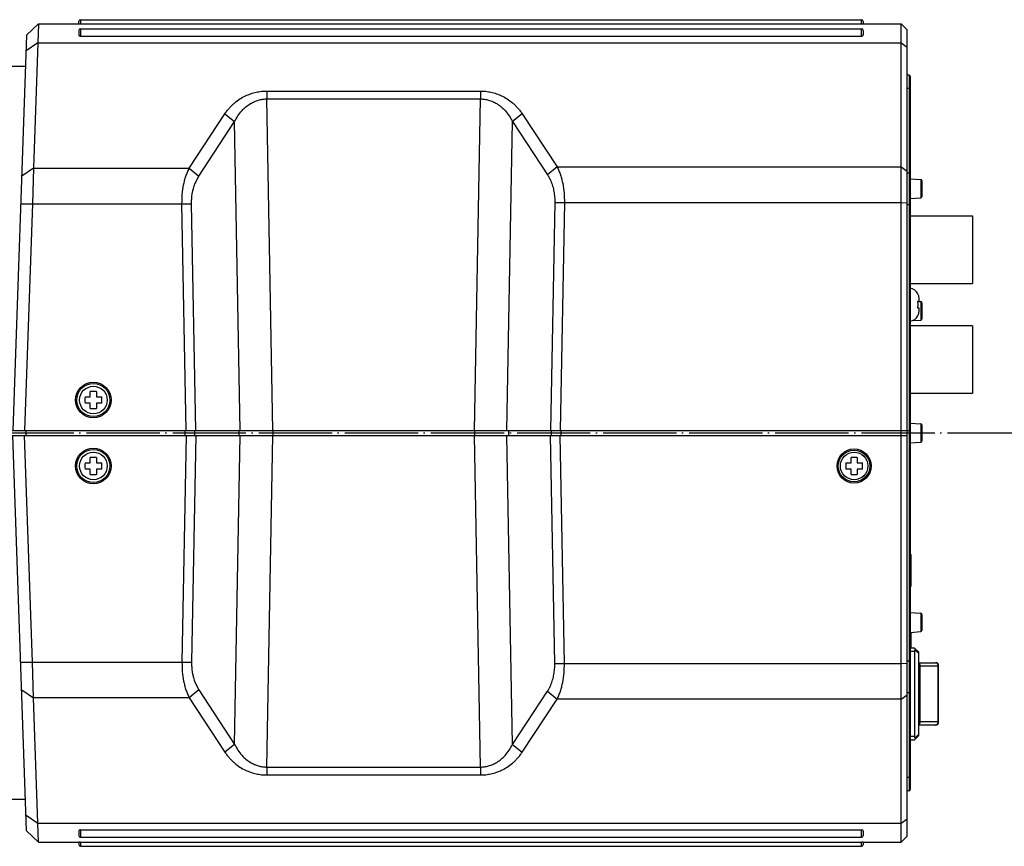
# Model space of a CAD drawing. Header units: inches. Extents: x -388 to 394, y -298 to 253.
# Tile 15 of 31: x 42 to 203, y 118 to 253. Entities that reach past the tile are written whole.
import ezdxf

# ---------------------------------------------------------------- set-up
doc = ezdxf.new("R2010")
doc.units = ezdxf.units.IN
doc.linetypes.add('DOT_CENTER', pattern=[14, 12, -1, 0, -1])
doc.layers.add('1', color=7, linetype='Continuous')

msp = doc.modelspace()

# ---------------------------------------------------------------- linework, layer by layer
at = {"color": 7, "linetype": 'Continuous'}
for p, q in [((51.8188, 253.2444), (179.7188, 253.2444)), ((51.8188, 253.2444), (51.8188, 252.5441)), ((179.7188, 252.5441), (179.7188, 253.2444)), ((44.9135, 252.5944), (42.9937, 250.7404)), ((44.9135, 252.5944), (44.8237, 249.4604)), ((44.9135, 252.5944), (51.5188, 252.5944)), ((51.5188, 252.5714), (51.5188, 252.9444)), ((51.8188, 252.5441), (179.7188, 252.5441)), ((51.8188, 251.7644), (179.7188, 251.7644)), ((51.8188, 251.7644), (51.8188, 250.5699)), ((179.7188, 250.5699), (179.7188, 251.7644)), ((180.0188, 252.9444), (180.0188, 252.5714)), ((180.0188, 252.5944), (186.2188, 252.5944)), ((186.2188, 252.5944), (187.2188, 251.5944)), ((186.2188, 118.5944), (186.2188, 252.5944)), ((187.2188, 119.5944), (187.2188, 251.5944)), ((42.9937, 250.7404), (40.7327, 185.9944)), ((51.5188, 251.4643), (51.5188, 250.7659)), ((51.8188, 250.5699), (179.7188, 250.5699)), ((180.0188, 251.4644), (180.0188, 250.7659)), ((44.8237, 249.4604), (42.9039, 248.1691)), ((44.8237, 249.4604), (44.1074, 228.9469)), ((44.8237, 249.4604), (186.2188, 249.4604)), ((186.2188, 249.4604), (187.2188, 248.7533)), ((42.814, 245.5944), (-72.1312, 245.5944)), ((187.5188, 244.1444), (187.2188, 244.1444)), ((187.5188, 244.1444), (187.5188, 127.0444)), ((187.7188, 243.9444), (187.7188, 127.2444)), ((187.5188, 241.9916), (187.2188, 241.9916)), ((82.3064, 241.5653), (117.3311, 241.5653)), ((82.3064, 241.5653), (82.3064, 240.274)), ((117.3311, 241.5653), (117.3311, 240.274)), ((82.3064, 240.274), (117.3311, 240.274)), ((83.2931, 185.9944), (82.3064, 240.274)), ((116.3444, 185.9944), (117.3311, 240.274)), ((69.6278, 228.9469), (75.4801, 237.8467)), ((75.4801, 237.8467), (77.0527, 236.5554)), ((124.1574, 237.8467), (122.5848, 236.5554)), ((124.1574, 237.8467), (129.8734, 229.1541)), ((71.2004, 227.6556), (77.0527, 236.5554)), ((77.9719, 185.9944), (77.0527, 236.5554)), ((121.6657, 185.9944), (122.5848, 236.5554)), ((122.5848, 236.5554), (128.3008, 227.8628)), ((129.8734, 229.1541), (128.3008, 227.8628)), ((129.8734, 229.1541), (186.2188, 229.1541)), ((186.2188, 229.1541), (187.2188, 228.447)), ((44.1074, 228.9469), (42.1876, 227.6556)), ((44.1074, 228.9469), (43.9483, 223.0987)), ((44.1074, 228.9469), (69.6278, 228.9469)), ((69.6278, 228.9469), (71.2004, 227.6556)), ((187.5188, 228.1364), (187.2188, 228.1364)), ((187.7188, 227.2227), (189.4322, 227.107)), ((189.4322, 227.107), (189.4322, 224.0818)), ((189.6188, 226.9074), (189.6188, 224.2813)), ((42.0284, 223.0987), (70.0073, 223.0987)), ((43.9483, 223.0987), (42.6525, 185.9944)), ((69.1092, 185.9944), (68.4347, 223.0987)), ((70.6818, 185.9944), (70.0073, 223.0987)), ((129.4939, 223.3059), (128.8157, 185.9944)), ((129.4939, 223.3059), (186.2188, 223.3059)), ((131.0666, 223.3059), (130.3883, 185.9944)), ((186.2188, 223.3059), (187.2188, 223.271)), ((187.7188, 222.9392), (187.2188, 222.9392)), ((187.7188, 223.966), (189.4322, 224.0818)), ((187.7188, 221.1444), (197.9188, 221.1444)), ((197.9188, 221.1442), (197.9188, 210.0445)), ((187.7188, 210.0444), (197.9188, 210.0444)), ((188.9474, 208.3944), (188.9115, 208.3944)), ((189.1188, 207.0944), (188.9115, 207.0944)), ((189.1188, 207.5395), (189.1188, 207.0944)), ((189.121, 207.128), (189.4322, 207.107)), ((189.4322, 207.107), (189.4322, 204.0818)), ((189.6188, 206.9074), (189.6188, 204.2813)), ((188.9115, 206.0944), (189.1188, 206.0944)), ((189.1188, 206.0944), (189.1188, 205.6492)), ((188.0505, 203.9884), (189.4322, 204.0818)), ((188.9115, 204.7944), (188.9474, 204.7944)), ((197.9188, 203.1444), (187.7188, 203.1444)), ((197.9188, 203.1442), (197.9188, 192.0445)), ((53.4188, 191.4944), (53.4188, 192.3603)), ((54.4188, 192.3603), (54.4188, 191.4944)), ((197.9188, 192.0444), (187.7188, 192.0444)), ((52.5528, 191.4944), (53.4188, 191.4944)), ((53.4188, 190.4944), (52.5528, 190.4944)), ((53.4188, 189.6284), (53.4188, 190.4944)), ((54.4188, 191.4944), (55.2847, 191.4944)), ((55.2847, 190.4944), (54.4188, 190.4944)), ((54.4188, 190.4944), (54.4188, 189.6284)), ((187.7188, 187.2227), (189.4322, 187.107)), ((189.4322, 187.107), (189.4322, 184.0818)), ((-73.1112, 185.9944), (187.7188, 185.9944)), ((42.9397, 185.1944), (42.9397, 185.9944)), ((68.9597, 185.1944), (68.9597, 185.9944)), ((70.5333, 185.1944), (70.5333, 185.9944)), ((77.7334, 185.9944), (77.7334, 185.1944)), ((83.3004, 185.9944), (83.3004, 185.1944)), ((116.3371, 185.9944), (116.3371, 185.1944)), ((121.9041, 185.9944), (121.9041, 185.1944)), ((128.9642, 185.1944), (128.9642, 185.9944)), ((130.5378, 185.1944), (130.5378, 185.9944)), ((189.6188, 186.9074), (189.6188, 184.2813)), ((-72.1312, 185.1944), (187.2188, 185.1944)), ((42.9937, 120.4483), (40.7327, 185.1944)), ((43.9483, 148.09), (42.6525, 185.1944)), ((69.1092, 185.1944), (68.4347, 148.09)), ((70.6818, 185.1944), (70.0073, 148.09)), ((77.0527, 134.6333), (77.9719, 185.1944)), ((82.3064, 130.9147), (83.2931, 185.1944)), ((117.3311, 130.9147), (116.3444, 185.1944)), ((122.5848, 134.6333), (121.6657, 185.1944)), ((129.4939, 147.8828), (128.8157, 185.1944)), ((131.0666, 147.8828), (130.3883, 185.1944)), ((187.7188, 183.966), (189.4322, 184.0818)), ((52.5528, 180.6944), (53.4188, 180.6944)), ((53.4188, 180.6944), (53.4188, 181.5603)), ((54.4188, 181.5603), (54.4188, 180.6944)), ((54.4188, 180.6944), (55.2847, 180.6944)), ((177.1528, 180.6944), (178.0188, 180.6944)), ((178.0188, 180.6944), (178.0188, 181.5603)), ((179.0188, 181.5603), (179.0188, 180.6944)), ((179.0188, 180.6944), (179.8847, 180.6944)), ((53.4188, 179.6944), (52.5528, 179.6944)), ((53.4188, 178.8284), (53.4188, 179.6944)), ((54.4188, 179.6944), (54.4188, 178.8284)), ((55.2847, 179.6944), (54.4188, 179.6944)), ((178.0188, 179.6944), (177.1528, 179.6944)), ((178.0188, 178.8284), (178.0188, 179.6944)), ((179.0188, 179.6944), (179.0188, 178.8284)), ((179.8847, 179.6944), (179.0188, 179.6944)), ((187.8688, 165.6444), (187.7188, 165.7944)), ((187.8688, 160.5444), (187.8688, 165.6444)), ((187.8688, 160.5444), (187.7188, 160.3944)), ((187.7188, 156.2227), (189.4322, 156.107)), ((189.4322, 156.107), (189.4322, 153.0818)), ((189.6188, 155.9074), (189.6188, 153.2813)), ((187.7188, 152.966), (189.4322, 153.0818)), ((187.8688, 150.3944), (187.8688, 152.9761)), ((188.4188, 150.3944), (187.7188, 150.3944)), ((188.4188, 150.3944), (189.1188, 149.6944)), ((189.1188, 149.4822), (188.4754, 150.1256)), ((187.7188, 149.8944), (188.4188, 149.8944)), ((188.4188, 149.8944), (188.4188, 135.8944)), ((189.1188, 136.0944), (189.1188, 149.6944)), ((42.0284, 148.09), (70.0073, 148.09)), ((44.1074, 142.2418), (43.9483, 148.09)), ((129.4939, 147.8828), (186.2188, 147.8828)), ((186.2188, 147.8828), (187.2188, 147.9177)), ((187.7188, 148.2495), (187.2188, 148.2495)), ((189.1188, 147.9944), (191.862, 147.9944)), ((189.1188, 147.4944), (192.362, 147.4944)), ((189.3421, 138.2944), (189.3421, 147.4944)), ((192.2841, 138.2944), (192.2841, 147.4944)), ((192.362, 138.2944), (192.362, 147.4944)), ((42.1876, 143.5331), (44.1074, 142.2418)), ((71.2004, 143.5331), (69.6278, 142.2418)), ((71.2004, 143.5331), (77.0527, 134.6333)), ((44.8237, 121.7283), (44.1074, 142.2418)), ((69.6278, 142.2418), (44.1074, 142.2418)), ((69.6278, 142.2418), (75.4801, 133.342)), ((122.5848, 134.6333), (128.3008, 143.3259)), ((124.1574, 133.342), (129.8734, 142.0346)), ((128.3008, 143.3259), (129.8734, 142.0346)), ((186.2188, 142.0346), (129.8734, 142.0346)), ((186.2188, 142.0346), (187.2188, 142.7417)), ((187.5188, 143.0523), (187.2188, 143.0523)), ((192.362, 138.2944), (189.1188, 138.2944)), ((191.862, 137.7944), (189.1188, 137.7944)), ((188.4188, 135.8944), (187.7188, 135.8944)), ((188.4188, 135.3944), (189.1188, 136.0944)), ((188.4754, 135.6632), (189.1188, 136.3065)), ((77.0527, 134.6333), (75.4801, 133.342)), ((122.5848, 134.6333), (124.1574, 133.342)), ((187.7188, 135.3944), (188.4188, 135.3944)), ((82.3064, 130.9147), (82.3064, 129.6234)), ((82.3064, 130.9147), (117.3311, 130.9147)), ((117.3311, 130.9147), (117.3311, 129.6234)), ((82.3064, 129.6234), (117.3311, 129.6234)), ((187.5188, 129.1971), (187.2188, 129.1971)), ((187.5188, 127.0444), (187.2188, 127.0444)), ((42.814, 125.5944), (-72.1312, 125.5944)), ((42.9039, 123.0196), (44.8237, 121.7283)), ((44.9135, 118.5944), (44.8237, 121.7283)), ((44.8237, 121.7283), (186.2188, 121.7283)), ((186.2188, 121.7283), (187.2188, 122.4354)), ((42.9937, 120.4483), (44.9135, 118.5944)), ((51.5188, 120.4228), (51.5188, 119.7244)), ((51.8188, 120.6188), (51.8188, 119.4244)), ((51.8188, 120.6188), (179.7188, 120.6188)), ((51.8188, 119.4244), (179.7188, 119.4244)), ((179.7188, 119.4244), (179.7188, 120.6188)), ((180.0188, 120.4228), (180.0188, 119.7245)), ((186.2188, 118.5944), (187.2188, 119.5944)), ((44.9135, 118.5944), (51.5188, 118.5944)), ((51.5188, 118.6173), (51.5188, 118.2446)), ((51.8188, 118.6446), (51.8188, 117.9444)), ((51.8188, 118.6446), (179.7188, 118.6446)), ((51.8188, 117.9444), (179.7188, 117.9444)), ((179.7188, 117.9444), (179.7188, 118.6446)), ((180.0188, 118.6173), (180.0188, 118.2446)), ((180.0188, 118.5944), (186.2188, 118.5944))]:
    msp.add_line(p, q, dxfattribs=at)
for centre, radius in [((53.9188, 190.996), 2.9109), ((53.9188, 190.989), 2.7112), ((53.9188, 190.9944), 2.25), ((53.9188, 180.1927), 2.9109), ((53.9188, 180.1997), 2.7112), ((53.9188, 180.1944), 2.25), ((178.5188, 180.1874), 2.8), ((178.5188, 180.1944), 2.6), ((178.5188, 180.1944), 2.25)]:
    msp.add_circle(centre, radius, dxfattribs=at)
for centre, radius, start, end in [((51.8188, 252.9444), 0.3, 90, 180), ((179.7188, 252.9444), 0.3, 0, 90), ((51.8188, 251.4644), 0.3, 90, 180), ((179.7188, 251.4644), 0.3, 0, 90), ((187.5188, 243.9444), 0.2, 0, 90), ((189.4188, 226.9074), 0.2, 0, 86.134539), ((189.4188, 224.2813), 0.2, 273.865461, 0), ((187.4755, 207.6636), 1.6432, 26.402942, 81.474786), ((189.4188, 206.9074), 0.2, 0, 86.134539), ((187.4755, 205.5251), 1.6432, 278.525214, 333.597058), ((189.4188, 204.2813), 0.2, 273.865461, 0), ((53.9183, 177.848), 14.5209, 89.998013, 91.971275), ((53.9192, 177.8451), 14.5238, 88.02892, 90.001793), ((67.0466, 190.9944), 14.5024, 178.024217, 181.975784), ((40.7909, 190.9944), 14.5025, 358.024227, 1.975773), ((53.9183, 204.1436), 14.5238, 268.02892, 270.001793), ((53.9193, 204.1407), 14.5209, 269.998012, 271.971275), ((189.4188, 186.9074), 0.2, 0, 86.134539), ((189.4188, 184.2813), 0.2, 273.865461, 0), ((67.0466, 180.1944), 14.5024, 178.024217, 181.975784), ((53.9183, 167.048), 14.5209, 89.998013, 91.971275), ((53.9192, 167.0451), 14.5238, 88.02892, 90.001793), ((40.7909, 180.1944), 14.5025, 358.024227, 1.975773), ((191.6466, 180.1944), 14.5024, 178.024217, 181.975784), ((178.5183, 167.048), 14.5209, 89.998013, 91.971275), ((178.5192, 167.0451), 14.5238, 88.02892, 90.001793), ((165.3909, 180.1944), 14.5025, 358.024227, 1.975773), ((53.9183, 193.3436), 14.5238, 268.02892, 270.001793), ((53.9193, 193.3407), 14.5209, 269.998012, 271.971275), ((178.5183, 193.3436), 14.5238, 268.02892, 270.001793), ((178.5193, 193.3407), 14.5209, 269.998012, 271.971275), ((189.4188, 155.9074), 0.2, 0, 86.134539), ((189.4188, 153.2813), 0.2, 273.865461, 0), ((188.8421, 147.4944), 0.5, 0.000082, 56.393316), ((191.862, 147.4943), 0.5, 0.001222, 89.998581), ((188.8421, 138.2944), 0.5, 303.603395, 359.999917), ((191.862, 138.2944), 0.5, 270.001873, 359.998391), ((187.5188, 127.2444), 0.2, 270, 0), ((51.8188, 119.7244), 0.3, 180, 270), ((179.7188, 119.7244), 0.3, 270, 0), ((51.8188, 118.2444), 0.3, 180, 270), ((179.7188, 118.2444), 0.3, 270, 0)]:
    msp.add_arc(centre, radius, start, end, dxfattribs=at)
for points, knots in [([(51.5188, 252.5714), (51.5192, 252.5704), (51.5202, 252.5683), (51.5252, 252.5666), (51.531, 252.5643), (51.5403, 252.5622), (51.5511, 252.56), (51.5655, 252.5577), (51.5817, 252.5556), (51.601, 252.5535), (51.6219, 252.5515), (51.6458, 252.5496), (51.671, 252.548), (51.7089, 252.5461), (51.7582, 252.5444), (51.7986, 252.5442), (51.8188, 252.5441)], [0, 0, 0, 0, 0.003016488, 0.006725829, 0.014966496, 0.022350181, 0.034990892, 0.048082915, 0.066090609, 0.083906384, 0.106478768, 0.129122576, 0.155734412, 0.182321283, 0.242914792, 0.303522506, 0.303522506, 0.303522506, 0.303522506]), ([(179.7188, 252.5441), (179.739, 252.5442), (179.7794, 252.5444), (179.8286, 252.5461), (179.8665, 252.548), (179.8917, 252.5496), (179.9156, 252.5515), (179.9365, 252.5535), (179.9559, 252.5556), (179.972, 252.5577), (179.9864, 252.56), (179.9972, 252.5622), (180.0065, 252.5643), (180.0123, 252.5666), (180.0174, 252.5683), (180.0183, 252.5704), (180.0188, 252.5714)], [0, 0, 0, 0, 0.060607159, 0.121200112, 0.147786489, 0.174397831, 0.19704162, 0.219613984, 0.23743061, 0.25543917, 0.26853154, 0.281172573, 0.288556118, 0.296796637, 0.300506, 0.303522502, 0.303522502, 0.303522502, 0.303522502]), ([(51.5188, 250.7659), (51.5198, 250.7537), (51.5219, 250.7292), (51.5378, 250.6927), (51.5634, 250.6595), (51.6002, 250.6291), (51.6448, 250.604), (51.6985, 250.5847), (51.7568, 250.5722), (51.7981, 250.5707), (51.8188, 250.5699)], [0, 0, 0, 0, 0.036597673, 0.07347773, 0.117364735, 0.161405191, 0.215733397, 0.270076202, 0.332016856, 0.393838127, 0.393838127, 0.393838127, 0.393838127]), ([(179.7188, 250.5699), (179.7394, 250.5707), (179.7807, 250.5722), (179.839, 250.5847), (179.8927, 250.604), (179.9373, 250.6291), (179.9741, 250.6595), (179.9997, 250.6927), (180.0156, 250.7292), (180.0177, 250.7537), (180.0188, 250.7659)], [0, 0, 0, 0, 0.061825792, 0.123770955, 0.178110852, 0.232436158, 0.276475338, 0.320361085, 0.357240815, 0.393838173, 0.393838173, 0.393838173, 0.393838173]), ([(187.7188, 241.8502), (187.7179, 241.8596), (187.7162, 241.8785), (187.704, 241.9059), (187.6852, 241.9304), (187.6596, 241.9518), (187.6294, 241.9691), (187.5947, 241.9819), (187.5575, 241.9901), (187.5317, 241.9911), (187.5188, 241.9916)], [0, 0, 0, 0, 0.02822408, 0.05669675, 0.088422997, 0.120187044, 0.156181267, 0.192191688, 0.230975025, 0.269678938, 0.269678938, 0.269678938, 0.269678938]), ([(75.4801, 237.8467), (75.5983, 238.0183), (75.8347, 238.3614), (76.2267, 238.8305), (76.6391, 239.2616), (77.1873, 239.7579), (77.9099, 240.2922), (78.7971, 240.7867), (79.7006, 241.1535), (80.5771, 241.3944), (81.4496, 241.5389), (82.0209, 241.5565), (82.3064, 241.5653)], [0, 0, 0, 0, 0.62463939, 1.24953731, 1.8313731, 2.41338459, 3.46624341, 4.51963689, 5.45217893, 6.38459023, 7.24169764, 8.09780183, 8.09780183, 8.09780183, 8.09780183]), ([(117.3311, 241.5653), (117.6168, 241.5565), (118.1884, 241.5388), (119.0608, 241.3943), (119.9369, 241.1535), (120.8394, 240.7872), (121.7257, 240.2934), (122.4475, 239.7601), (122.9949, 239.265), (123.4077, 238.8341), (123.801, 238.3639), (124.0386, 238.0191), (124.1574, 237.8467)], [0, 0, 0, 0, 0.85655313, 1.71410176, 2.64554586, 3.57712703, 4.62932901, 5.68099146, 6.26157734, 6.841989, 7.47002434, 8.09780348, 8.09780348, 8.09780348, 8.09780348]), ([(77.0527, 236.5554), (77.2275, 236.8758), (77.5771, 237.5169), (78.2145, 238.3274), (78.9021, 238.997), (79.5842, 239.494), (80.2865, 239.8652), (80.9639, 240.107), (81.6424, 240.2504), (82.0852, 240.2661), (82.3064, 240.274)], [0, 0, 0, 0, 1.09333609, 2.18795629, 3.07762317, 3.96612507, 4.70966875, 5.45318903, 6.11746279, 6.78042114, 6.78042114, 6.78042114, 6.78042114]), ([(117.3311, 240.274), (117.5524, 240.2661), (117.9955, 240.2504), (118.6739, 240.1069), (119.3509, 239.8652), (120.0525, 239.4945), (120.7339, 238.9983), (121.4216, 238.329), (122.0596, 237.5182), (122.4098, 236.8762), (122.5848, 236.5554)], [0, 0, 0, 0, 0.66330995, 1.32792539, 2.07067138, 2.81345107, 3.70088643, 4.58946856, 5.68557209, 6.78041389, 6.78041389, 6.78041389, 6.78041389]), ([(129.8734, 229.1541), (129.9755, 228.942), (130.1797, 228.5174), (130.4261, 227.8404), (130.6347, 227.1375), (130.8598, 226.1453), (131.0458, 224.8664), (131.0596, 223.8261), (131.0666, 223.3059)], [0, 0, 0, 0, 0.70598412, 1.4125302, 2.15835764, 2.90433388, 4.46390554, 6.02313922, 6.02313922, 6.02313922, 6.02313922]), ([(68.4347, 223.0987), (68.4416, 223.6192), (68.4555, 224.6604), (68.6417, 225.9398), (68.8671, 226.9321), (69.0755, 227.6344), (69.3218, 228.3108), (69.5258, 228.7349), (69.6278, 228.9469)], [0, 0, 0, 0, 1.56043518, 3.12120551, 3.86665193, 4.61194905, 5.31782263, 6.0231361, 6.0231361, 6.0231361, 6.0231361]), ([(70.0073, 223.0987), (70.0072, 223.3035), (70.007, 223.7138), (70.091, 224.7122), (70.3533, 226.0926), (70.9187, 227.1358), (71.2004, 227.6556)], [0, 0, 0, 0, 0.61412962, 1.22996657, 3.00669944, 4.7712954, 4.7712954, 4.7712954, 4.7712954]), ([(128.3008, 227.8628), (128.4017, 227.6995), (128.6037, 227.3725), (128.8941, 226.7538), (129.1606, 226.0096), (129.3648, 225.1289), (129.4857, 224.2244), (129.4912, 223.612), (129.4939, 223.3059)], [0, 0, 0, 0, 0.57573572, 1.15217064, 2.04664859, 2.94179721, 3.8601979, 4.77758613, 4.77758613, 4.77758613, 4.77758613]), ([(187.7188, 227.995), (187.7179, 228.0044), (187.7162, 228.0233), (187.704, 228.0507), (187.6852, 228.0752), (187.6596, 228.0966), (187.6294, 228.1139), (187.5947, 228.1267), (187.5575, 228.1349), (187.5317, 228.1359), (187.5188, 228.1364)], [0, 0, 0, 0, 0.028224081, 0.05669675, 0.088422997, 0.120187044, 0.156181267, 0.192191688, 0.230975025, 0.269678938, 0.269678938, 0.269678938, 0.269678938]), ([(188.9115, 208.3944), (188.944, 208.3278), (189.009, 208.1946), (189.0724, 207.9809), (189.1119, 207.7617), (189.1165, 207.6136), (189.1188, 207.5395)], [0, 0, 0, 0, 0.221798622, 0.444019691, 0.666194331, 0.88805765, 0.88805765, 0.88805765, 0.88805765]), ([(188.9115, 207.0944), (188.9219, 207.0114), (188.9427, 206.8454), (188.9497, 206.5944), (188.9427, 206.3433), (188.9219, 206.1773), (188.9115, 206.0944)], [0, 0, 0, 0, 0.25069211, 0.50162718, 0.75256223, 1.00325432, 1.00325432, 1.00325432, 1.00325432]), ([(189.1188, 205.6492), (189.1165, 205.5752), (189.1119, 205.427), (189.0724, 205.2078), (189.009, 204.9941), (188.944, 204.8609), (188.9115, 204.7944)], [0, 0, 0, 0, 0.221863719, 0.44403878, 0.666259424, 0.8880576, 0.8880576, 0.8880576, 0.8880576]), ([(188.4754, 150.1256), (188.459, 150.0887), (188.4262, 150.0151), (188.4212, 149.9346), (188.4188, 149.8944)], [0, 0, 0, 0, 0.119907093, 0.239772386, 0.239772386, 0.239772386, 0.239772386]), ([(188.4754, 150.3377), (188.4805, 150.3318), (188.4908, 150.32), (188.5012, 150.298), (188.5073, 150.2737), (188.5091, 150.2464), (188.5069, 150.2179), (188.5003, 150.1872), (188.4902, 150.1561), (188.4804, 150.1357), (188.4754, 150.1256)], [0, 0, 0, 0, 0.023240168, 0.046601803, 0.072351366, 0.098130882, 0.12807965, 0.158039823, 0.191989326, 0.225896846, 0.225896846, 0.225896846, 0.225896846]), ([(68.4347, 148.09), (68.4416, 147.5695), (68.4556, 146.5284), (68.6417, 145.2489), (68.867, 144.2567), (69.0755, 143.5543), (69.3218, 142.878), (69.5258, 142.4538), (69.6278, 142.2418)], [0, 0, 0, 0, 1.56041705, 3.12116694, 3.86658448, 4.61185327, 5.31777423, 6.02313493, 6.02313493, 6.02313493, 6.02313493]), ([(70.0073, 148.09), (70.0072, 147.8852), (70.007, 147.4749), (70.091, 146.4765), (70.3533, 145.0961), (70.9187, 144.0529), (71.2004, 143.5331)], [0, 0, 0, 0, 0.61414629, 1.22999905, 3.00671366, 4.77129589, 4.77129589, 4.77129589, 4.77129589]), ([(128.3008, 143.3259), (128.4017, 143.4892), (128.6036, 143.816), (128.8939, 144.4344), (129.1604, 145.1782), (129.3646, 146.0589), (129.4856, 146.9637), (129.4912, 147.5765), (129.4939, 147.8828)], [0, 0, 0, 0, 0.57548525, 1.15166854, 2.04572001, 2.94044251, 3.85952047, 4.77758577, 4.77758577, 4.77758577, 4.77758577]), ([(129.8734, 142.0346), (129.9755, 142.2467), (130.1796, 142.671), (130.4259, 143.3477), (130.6344, 144.0502), (130.8597, 145.0424), (131.0457, 146.3216), (131.0596, 147.3624), (131.0666, 147.8828)], [0, 0, 0, 0, 0.70567226, 1.41190552, 2.15736687, 2.90297721, 4.46322564, 6.02313757, 6.02313757, 6.02313757, 6.02313757]), ([(192.2841, 147.4944), (192.2826, 147.5268), (192.2795, 147.5918), (192.2548, 147.6854), (192.2162, 147.7724), (192.1639, 147.8483), (192.0996, 147.9116), (192.0262, 147.9584), (191.9456, 147.9884), (191.8898, 147.9924), (191.862, 147.9944)], [0, 0, 0, 0, 0.097222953, 0.194726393, 0.288273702, 0.381713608, 0.469497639, 0.557282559, 0.641032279, 0.724322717, 0.724322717, 0.724322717, 0.724322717]), ([(187.7188, 143.1937), (187.7179, 143.1843), (187.7162, 143.1654), (187.704, 143.138), (187.6852, 143.1135), (187.6596, 143.0921), (187.6294, 143.0748), (187.5947, 143.062), (187.5575, 143.0538), (187.5317, 143.0528), (187.5188, 143.0523)], [0, 0, 0, 0, 0.028224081, 0.05669675, 0.088422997, 0.120187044, 0.156181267, 0.192191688, 0.230975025, 0.269678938, 0.269678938, 0.269678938, 0.269678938]), ([(191.862, 137.7944), (191.8898, 137.7963), (191.9456, 137.8003), (192.0262, 137.8303), (192.0996, 137.8771), (192.1639, 137.9404), (192.2162, 138.0163), (192.2548, 138.1033), (192.2795, 138.1969), (192.2826, 138.2619), (192.2841, 138.2944)], [0, 0, 0, 0, 0.083290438, 0.167040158, 0.254825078, 0.342609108, 0.436049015, 0.529596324, 0.627099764, 0.724322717, 0.724322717, 0.724322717, 0.724322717]), ([(188.4188, 135.8944), (188.4212, 135.8541), (188.4262, 135.7736), (188.459, 135.7), (188.4754, 135.6632)], [0, 0, 0, 0, 0.119907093, 0.239772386, 0.239772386, 0.239772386, 0.239772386]), ([(188.4754, 135.6632), (188.4804, 135.653), (188.4902, 135.6326), (188.5003, 135.6015), (188.5069, 135.5708), (188.5091, 135.5423), (188.5073, 135.515), (188.5012, 135.4907), (188.4908, 135.4687), (188.4805, 135.4569), (188.4754, 135.451)], [0, 0, 0, 0, 0.03390838, 0.067858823, 0.09781949, 0.127768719, 0.153547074, 0.179295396, 0.202656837, 0.22589692, 0.22589692, 0.22589692, 0.22589692]), ([(77.0527, 134.6333), (77.2275, 134.3129), (77.5771, 133.6717), (78.2146, 132.8613), (78.9022, 132.1916), (79.5842, 131.6947), (80.2865, 131.3235), (80.9639, 131.0817), (81.6424, 130.9383), (82.0852, 130.9226), (82.3064, 130.9147)], [0, 0, 0, 0, 1.09338702, 2.18805496, 3.0776968, 3.96617529, 4.7096894, 5.45318004, 6.11745773, 6.78041967, 6.78041967, 6.78041967, 6.78041967]), ([(117.3311, 130.9147), (117.5524, 130.9226), (117.9955, 130.9383), (118.6739, 131.0818), (119.3509, 131.3235), (120.0525, 131.6943), (120.7339, 132.1905), (121.4216, 132.8597), (122.0596, 133.6705), (122.4098, 134.3125), (122.5848, 134.6333)], [0, 0, 0, 0, 0.66327228, 1.32785306, 2.07064099, 2.81346004, 3.70092347, 4.58953472, 5.68560543, 6.78041469, 6.78041469, 6.78041469, 6.78041469]), ([(75.4801, 133.342), (75.5983, 133.1704), (75.8347, 132.8272), (76.2267, 132.3581), (76.6392, 131.927), (77.1874, 131.4307), (77.91, 130.8964), (78.7972, 130.4019), (79.7006, 130.0352), (80.5771, 129.7944), (81.4496, 129.6498), (82.0209, 129.6322), (82.3064, 129.6234)], [0, 0, 0, 0, 0.62473373, 1.24972464, 1.83152392, 2.41350001, 3.46633359, 4.51970018, 5.45220529, 6.38458057, 7.24169297, 8.09780167, 8.09780167, 8.09780167, 8.09780167]), ([(117.3311, 129.6234), (117.6168, 129.6322), (118.1884, 129.6499), (119.0608, 129.7944), (119.9368, 130.0352), (120.8394, 130.4015), (121.7257, 130.8953), (122.4475, 131.4286), (122.995, 131.9238), (123.4078, 132.3547), (123.801, 132.8248), (124.0386, 133.1696), (124.1574, 133.342)], [0, 0, 0, 0, 0.85650523, 1.71400839, 2.64550563, 3.57713758, 4.62937076, 5.68106613, 6.26168828, 6.84213551, 7.47009771, 8.09780431, 8.09780431, 8.09780431, 8.09780431]), ([(187.7188, 129.3385), (187.7179, 129.3291), (187.7162, 129.3102), (187.704, 129.2828), (187.6852, 129.2583), (187.6596, 129.2369), (187.6294, 129.2196), (187.5947, 129.2068), (187.5575, 129.1986), (187.5317, 129.1976), (187.5188, 129.1971)], [0, 0, 0, 0, 0.02822408, 0.05669675, 0.088422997, 0.120187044, 0.156181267, 0.192191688, 0.230975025, 0.269678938, 0.269678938, 0.269678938, 0.269678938]), ([(51.8188, 120.6188), (51.7981, 120.618), (51.7568, 120.6165), (51.6985, 120.604), (51.6448, 120.5847), (51.6002, 120.5596), (51.5634, 120.5293), (51.5378, 120.496), (51.5219, 120.4596), (51.5198, 120.435), (51.5188, 120.4228)], [0, 0, 0, 0, 0.0618215, 0.123762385, 0.178105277, 0.232433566, 0.276473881, 0.320360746, 0.357240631, 0.393838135, 0.393838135, 0.393838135, 0.393838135]), ([(180.0188, 120.4228), (180.0177, 120.435), (180.0156, 120.4596), (179.9997, 120.496), (179.9741, 120.5293), (179.9373, 120.5596), (179.8927, 120.5847), (179.839, 120.604), (179.7807, 120.6165), (179.7394, 120.618), (179.7188, 120.6188)], [0, 0, 0, 0, 0.036597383, 0.073477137, 0.117362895, 0.161402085, 0.215727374, 0.270067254, 0.332012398, 0.393838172, 0.393838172, 0.393838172, 0.393838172]), ([(51.8188, 118.6446), (51.7986, 118.6445), (51.7582, 118.6443), (51.7089, 118.6426), (51.671, 118.6407), (51.6458, 118.6391), (51.6219, 118.6372), (51.601, 118.6353), (51.5817, 118.6332), (51.5655, 118.631), (51.5511, 118.6287), (51.5403, 118.6265), (51.531, 118.6244), (51.5252, 118.6221), (51.5202, 118.6204), (51.5192, 118.6183), (51.5188, 118.6173)], [0, 0, 0, 0, 0.060610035, 0.121205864, 0.147793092, 0.174405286, 0.197047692, 0.219618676, 0.237433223, 0.255439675, 0.268531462, 0.281171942, 0.288555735, 0.296796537, 0.30050596, 0.303522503, 0.303522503, 0.303522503, 0.303522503]), ([(180.0188, 118.6173), (180.0183, 118.6183), (180.0174, 118.6204), (180.0123, 118.6221), (180.0065, 118.6244), (179.9972, 118.6265), (179.9864, 118.6287), (179.972, 118.631), (179.9559, 118.6332), (179.9365, 118.6353), (179.9156, 118.6372), (179.8917, 118.6391), (179.8665, 118.6407), (179.8286, 118.6426), (179.7794, 118.6443), (179.739, 118.6445), (179.7188, 118.6446)], [0, 0, 0, 0, 0.00301655, 0.006725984, 0.014966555, 0.022350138, 0.034990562, 0.048082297, 0.066088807, 0.083903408, 0.106473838, 0.129115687, 0.155727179, 0.182313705, 0.242910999, 0.3035225, 0.3035225, 0.3035225, 0.3035225])]:
    msp.add_open_spline(points, degree=3, knots=knots, dxfattribs=at)
at = {"layer": '1', "color": 2, "linetype": 'DOT_CENTER'}
msp.add_line((-144.5845, 185.5944), (227.3376, 185.5944), dxfattribs=at)

doc.saveas('drawing.dxf')
